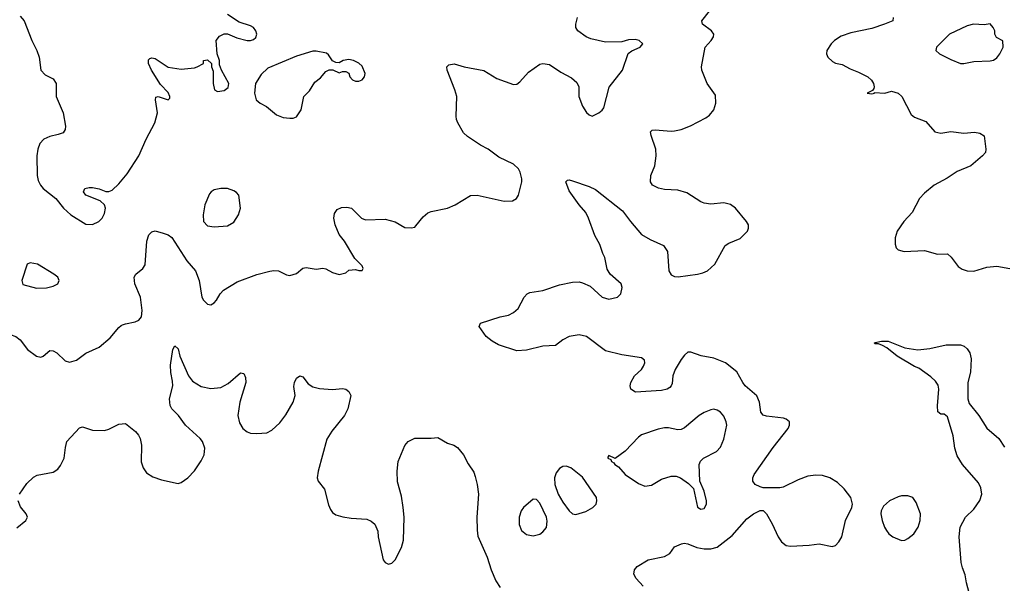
# Model space of a CAD drawing. Header units: inches. Extents: x 1834610 to 2027685, y 642842 to 774116.
# Tile 80 of 256: x 1893047 to 1899036, y 678428 to 681858. Entities that reach past the tile are written whole.
import ezdxf

# ---------------------------------------------------------------- set-up
doc = ezdxf.new("R2010")
doc.units = ezdxf.units.IN
doc.header["$MEASUREMENT"] = 0
doc.layers.add('B8697', color=7, linetype='Continuous')
doc.layers.add('B8698', color=7, linetype='Continuous')

msp = doc.modelspace()

# ---------------------------------------------------------------- linework, layer by layer
at = {"layer": 'B8697', "color": 5}
for points, elevation in [([(1892812.4, 680000), (1892870, 679970.3), (1892990, 679942), (1893024, 679930), (1893050.2, 679910.2), (1893094.9, 679850), (1893150, 679810.5), (1893175.5, 679804.5), (1893190, 679810.8), (1893230, 679844), (1893250, 679843), (1893273.4, 679830), (1893322.7, 679782.7), (1893350, 679773.4), (1893393.4, 679786.6), (1893450, 679827.7), (1893530, 679864.9), (1893597.8, 679922.2), (1893650, 679985.5), (1893663.9, 679996.1), (1893673.2, 680000)], 440), ([(1896839.6, 678410), (1896797.4, 678457.4), (1896783.3, 678483.3), (1896785.6, 678510), (1896802.9, 678530), (1896869.1, 678570.9), (1896970, 678591.7), (1897002, 678610), (1897030, 678650.8), (1897071.5, 678668.5), (1897088.3, 678671.7), (1897110, 678668.8), (1897166.7, 678646.7), (1897210, 678636.8), (1897250, 678637.2), (1897290, 678647.8), (1897380.7, 678719.3), (1897470, 678819.6), (1897510, 678851.7), (1897550, 678870.4), (1897570, 678870.4), (1897590, 678850.6), (1897624.6, 678790), (1897660.2, 678710), (1897681, 678681), (1897710, 678658.3), (1897734.9, 678654.9), (1897850, 678659.7), (1897910, 678669.1), (1897988.3, 678651.7), (1898010, 678658), (1898030, 678679.5), (1898047.7, 678710), (1898070.8, 678810), (1898107.8, 678890), (1898112, 678910), (1898101.6, 678950), (1898062.4, 679002.4), (1898021.3, 679041.3), (1897974, 679070), (1897930, 679083.5), (1897890, 679085.3), (1897840.4, 679079.6), (1897782.2, 679057.8), (1897690, 679013), (1897670, 679008.2), (1897570, 679009.6), (1897550, 679014.5), (1897521.2, 679030), (1897507, 679050), (1897507, 679070), (1897514, 679090), (1897630, 679254.9), (1897721.6, 679370), (1897729.6, 679390), (1897729.4, 679410), (1897710, 679427), (1897693.1, 679433.1), (1897590, 679444.1), (1897570, 679451.1), (1897555.3, 679470), (1897546, 679530), (1897529.8, 679569.8), (1897460.4, 679630), (1897445.1, 679650), (1897410, 679715.6), (1897339.7, 679770), (1897270, 679797.2), (1897192.8, 679812.8), (1897130, 679835.1), (1897110, 679833.6), (1897090, 679816.2), (1897070, 679789.6), (1897033.8, 679730), (1897020.2, 679690), (1897015.4, 679644.6), (1897010.4, 679630), (1897000.6, 679619.4), (1896986, 679610), (1896950, 679601.1), (1896792.1, 679592.1), (1896765.2, 679610), (1896760.9, 679630), (1896763.7, 679650), (1896786.6, 679690), (1896829.3, 679730), (1896842, 679750), (1896849.4, 679770), (1896846.8, 679786.8), (1896830, 679800.7), (1896710, 679818.9), (1896610, 679842.9), (1896494.3, 679930), (1896450, 679940.3), (1896390, 679929.7), (1896350.5, 679910), (1896305.1, 679874.9), (1896230, 679870.9), (1896130, 679847.6), (1896070, 679842.9), (1895960.1, 679880.1), (1895921.2, 679901.2), (1895885.2, 679930), (1895842, 679990), (1895845.8, 680000)], 420), ([(1898822.7, 678370), (1898806, 678430), (1898798.9, 678478.9), (1898781.5, 678521.4), (1898773.9, 678553.9), (1898761.6, 678710), (1898767.6, 678770), (1898799.5, 678830), (1898850, 678879.3), (1898887.4, 678932.6), (1898899.8, 678970), (1898894.2, 679010), (1898878.9, 679038.9), (1898781.8, 679150), (1898750, 679204.5), (1898736, 679250), (1898724.6, 679324.6), (1898690, 679442), (1898670, 679457.2), (1898650, 679457.2), (1898632.3, 679472.3), (1898628.9, 679508.9), (1898638.5, 679610), (1898632.7, 679632.7), (1898617.5, 679657.5), (1898590, 679684.7), (1898517.1, 679737.1), (1898490, 679748.2), (1898384.2, 679810), (1898320.5, 679860.5), (1898294.8, 679874.8), (1898270, 679885.2), (1898250, 679885.2), (1898244, 679890), (1898250, 679894), (1898290, 679900.7), (1898330, 679901.3), (1898430, 679860.8), (1898510, 679848.4), (1898582.4, 679857.6), (1898681.5, 679878.5), (1898770, 679879.3), (1898791.5, 679871.6), (1898810, 679855.5), (1898825.3, 679830), (1898834.8, 679794.8), (1898830, 679712.7), (1898815, 679650), (1898814.6, 679550), (1898823, 679523), (1898880.9, 679450), (1898930, 679372.7), (1899002.8, 679310), (1899036.3, 679256.3)], 380), ([(1893046, 678970), (1893090, 679035.5), (1893130, 679074.9), (1893153.4, 679086.6), (1893250, 679104), (1893278.4, 679121.6), (1893296.1, 679143.9), (1893318, 679190), (1893324.9, 679255.1), (1893334, 679290), (1893410, 679374), (1893430, 679380.7), (1893490, 679360.7), (1893562, 679358), (1893590, 679366.8), (1893650, 679396.3), (1893690, 679400.7), (1893752, 679352), (1893770.3, 679330.4), (1893780.5, 679310), (1893788.6, 679268.6), (1893786.6, 679166.6), (1893797.6, 679130), (1893819.3, 679099.3), (1893856.2, 679076.2), (1893910, 679057.1), (1894010, 679036), (1894030, 679041), (1894070, 679070.8), (1894110, 679113.4), (1894150, 679173), (1894169.7, 679210), (1894172.8, 679250), (1894158.7, 679290), (1894145.4, 679310), (1894055.8, 679390), (1894012.8, 679450), (1893972.8, 679490), (1893962.7, 679510), (1893958.7, 679550), (1893978.2, 679630), (1893977.1, 679657.1), (1893965.7, 679710), (1893964.7, 679755.3), (1893978.4, 679850), (1893990, 679874), (1894010, 679854.8), (1894022, 679810), (1894073.8, 679690), (1894099, 679659), (1894150, 679626.3), (1894210, 679612.8), (1894270, 679619), (1894316, 679644), (1894390, 679708.2), (1894410, 679704), (1894420.7, 679680.7), (1894423.1, 679650), (1894386.7, 679530), (1894374.3, 679450), (1894384.3, 679404.3), (1894404.4, 679370), (1894430, 679350.4), (1894450, 679342.6), (1894490, 679338.7), (1894550, 679343.8), (1894580.1, 679359.9), (1894630, 679404.9), (1894666.7, 679453.3), (1894711.3, 679530), (1894722, 679570), (1894715.3, 679624.7), (1894717.6, 679650), (1894730, 679677.3), (1894750, 679690.7), (1894770, 679684), (1894802.3, 679642.3), (1894830, 679623.8), (1894870, 679613), (1894950, 679607.7), (1895010, 679613.4), (1895031.3, 679610), (1895050, 679596), (1895060.5, 679570), (1895043.1, 679490), (1895023.1, 679450), (1894945.5, 679354.5), (1894915.3, 679304.7), (1894862, 679110), (1894857, 679070), (1894862.4, 679050), (1894900.9, 679000.9), (1894925.1, 678905.1), (1894936.7, 678876.7), (1894950, 678859.3), (1894970, 678844.4), (1895011.8, 678831.8), (1895063.6, 678823.6), (1895157.6, 678817.6), (1895185.8, 678805.8), (1895207.9, 678787.9), (1895225.2, 678745.2), (1895228, 678710), (1895258, 678570), (1895270, 678554), (1895290, 678545.5), (1895310, 678550.6), (1895331.6, 678570), (1895370, 678646.8), (1895382.4, 678690), (1895384.7, 678830), (1895379.7, 678890), (1895370, 678958), (1895345.6, 679045.6), (1895343.6, 679110), (1895349.6, 679170), (1895390, 679266), (1895410, 679290.8), (1895450, 679310.7), (1895549.3, 679310.7), (1895590, 679316), (1895650, 679280.7), (1895687.9, 679267.9), (1895710, 679254.8), (1895746.8, 679210), (1895775.2, 679155.2), (1895810, 679104.7), (1895818.3, 679078.3), (1895830.2, 679030), (1895837.4, 678970), (1895826.7, 678830), (1895828.9, 678751.1), (1895834.5, 678714.5), (1895890, 678586.8), (1895914, 678510), (1895943.4, 678443.4), (1895970, 678402.8)], 420), ([(1893030, 678765.7), (1893085.2, 678810), (1893094, 678830), (1893086.6, 678850), (1893052.7, 678892.7), (1893036.9, 678930)], 420)]:
    msp.add_lwpolyline(points, dxfattribs=dict(at, elevation=elevation))
for points, elevation in [([(1897270, 679487.3), (1897250, 679484.2), (1897210, 679468), (1897180.4, 679450), (1897090, 679374.5), (1897070, 679363.7), (1897050, 679362), (1896994.2, 679374.2), (1896970, 679374.3), (1896930, 679366.6), (1896830, 679332.2), (1896810, 679317.4), (1896730, 679232.7), (1896670, 679188), (1896630, 679206), (1896623.6, 679196.4), (1896624.7, 679190), (1896642, 679182), (1896646, 679170), (1896661, 679161), (1896666.8, 679150), (1896690, 679136), (1896730.4, 679090), (1896810, 679035.3), (1896850, 679018.4), (1896890, 679024.4), (1896950, 679062), (1897010, 679079.3), (1897039.9, 679079.9), (1897066, 679070), (1897114.4, 679034.4), (1897144.9, 679004.9), (1897170.7, 678890.7), (1897190, 678878.8), (1897210, 678882.8), (1897223.7, 678910), (1897223.7, 678930), (1897210, 678988), (1897183.7, 679050), (1897179.6, 679150), (1897188.2, 679171.8), (1897206, 679190), (1897286, 679230), (1897310, 679257.3), (1897330, 679304.7), (1897347.3, 679390), (1897345.1, 679410), (1897330, 679445.2), (1897310, 679469.3), (1897290, 679482)], 440), ([(1896370, 679141), (1896350, 679139.2), (1896330, 679127.4), (1896310, 679100.5), (1896300.5, 679070), (1896303, 679030), (1896322.7, 678970), (1896350, 678922.2), (1896390, 678869.1), (1896410, 678851.7), (1896430, 678847), (1896490, 678865.3), (1896534, 678890), (1896553, 678910), (1896557.7, 678930), (1896554.5, 678950), (1896470, 679074.3), (1896399.5, 679130)], 440), ([(1896170, 678939.5), (1896110.6, 678890), (1896097.1, 678870), (1896084.4, 678830), (1896085.1, 678785.1), (1896099.1, 678750), (1896130, 678724.9), (1896170, 678717.1), (1896210, 678726.4), (1896230, 678740.5), (1896251.6, 678768.4), (1896254.5, 678805.5), (1896251.1, 678830), (1896210, 678914.7), (1896190, 678938.7)], 440), ([(1898450, 678960.5), (1898410, 678959.7), (1898390, 678954.7), (1898338, 678930), (1898302, 678898), (1898286.7, 678870), (1898285.7, 678850), (1898294, 678810), (1898307.3, 678770), (1898319.1, 678750), (1898334.3, 678730), (1898358.7, 678710), (1898410, 678688.1), (1898430, 678690.3), (1898450, 678700.9), (1898485.7, 678730), (1898512.3, 678770), (1898525, 678810), (1898526.2, 678850), (1898500.7, 678920.7), (1898479.3, 678950)], 420)]:
    msp.add_lwpolyline(points, close=True, dxfattribs=dict(at, elevation=elevation))
at = {"layer": 'B8698', "color": 5}
for points, elevation in [([(1893050, 681878), (1893074, 681850), (1893121.3, 681730), (1893150.7, 681669.3), (1893164.9, 681630), (1893174.8, 681550), (1893202, 681522), (1893250, 681497.3), (1893268, 681470), (1893268.5, 681390), (1893310.4, 681290), (1893325.5, 681210), (1893324, 681190), (1893310.4, 681169.6), (1893282, 681158), (1893230, 681146), (1893194.8, 681130), (1893170, 681105.2), (1893157.6, 681070), (1893152.2, 681030), (1893153.7, 680910), (1893159.2, 680879.2), (1893172.7, 680850), (1893190, 680830.5), (1893267.7, 680770), (1893314, 680710), (1893358.8, 680670), (1893450, 680613.4), (1893490, 680610.7), (1893528.7, 680630), (1893549.5, 680650.5), (1893562.5, 680677.5), (1893569.3, 680710), (1893562.7, 680730), (1893535.6, 680755.6), (1893448.7, 680790), (1893435.3, 680810), (1893444, 680830), (1893470, 680837.3), (1893490, 680836.3), (1893530, 680827.7), (1893570, 680812.7), (1893590, 680812.4), (1893610, 680820.4), (1893650, 680858.4), (1893700.9, 680919.1), (1893771.8, 681030), (1893816.4, 681130), (1893868, 681230), (1893884.7, 681290), (1893872.7, 681370), (1893874.6, 681385.4), (1893890, 681390.5), (1893950, 681370.8), (1893959.6, 681380.4), (1893960.7, 681390), (1893950, 681414), (1893904, 681464), (1893848.2, 681550), (1893829.5, 681590), (1893830, 681614), (1893838, 681622), (1893850, 681624.7), (1893870, 681621), (1893950, 681568.2), (1894030, 681557.3), (1894110, 681564.7), (1894126, 681570), (1894166, 681590), (1894166, 681610), (1894190, 681614), (1894214, 681590), (1894214, 681570), (1894223.6, 681543.6), (1894224, 681470), (1894231.1, 681431.1), (1894250, 681421), (1894290, 681426.8), (1894315.5, 681444.5), (1894319.3, 681470), (1894274, 681550), (1894263.1, 681583.1), (1894262, 681610), (1894248, 681650), (1894242, 681730), (1894263.2, 681756.8), (1894290, 681771), (1894310, 681771.3), (1894367.5, 681747.5), (1894430, 681730.6), (1894450, 681730.7), (1894470, 681737.3), (1894482.7, 681750), (1894489.2, 681770), (1894482.7, 681790), (1894469, 681810), (1894450, 681820.9), (1894382, 681842), (1894310, 681888.7)], 460), ([(1893673.2, 680000), (1893690, 680007), (1893750, 680018.4), (1893772, 680030), (1893787.3, 680050), (1893792.6, 680087.4), (1893782.8, 680170), (1893748.3, 680250), (1893743, 680290), (1893754, 680310), (1893796.4, 680343.6), (1893810, 680366.8), (1893820.5, 680510), (1893832.1, 680547.9), (1893850, 680567.2), (1893870, 680572.6), (1893919.3, 680559.3), (1893950, 680549.2), (1893971.7, 680531.7), (1894063.5, 680390), (1894116.5, 680330), (1894137.7, 680270), (1894154, 680170), (1894164.9, 680150), (1894190, 680126.8), (1894210, 680122), (1894230, 680134), (1894243.7, 680150), (1894267, 680190), (1894287.4, 680212.6), (1894370, 680262.6), (1894490, 680307.4), (1894568.1, 680328.1), (1894592.3, 680332.3), (1894622, 680330), (1894670, 680304.9), (1894690, 680300.5), (1894730, 680313.4), (1894770, 680344.9), (1894790, 680350.6), (1894850, 680340.5), (1894890, 680344.9), (1894910, 680342), (1894950, 680319.1), (1894990, 680306.8), (1895030, 680318), (1895050, 680334), (1895090, 680338), (1895110, 680331.3), (1895130, 680332), (1895136, 680344), (1895130, 680359), (1895085.4, 680405.4), (1895023.5, 680510), (1894989.7, 680550), (1894965.1, 680610), (1894957, 680650), (1894961.2, 680678.8), (1894978, 680702), (1895004.4, 680715.6), (1895037.5, 680717.5), (1895064.7, 680710), (1895126.8, 680650), (1895150, 680639.1), (1895270, 680644), (1895330, 680627.3), (1895390, 680594), (1895429.1, 680590.9), (1895450, 680596), (1895457.5, 680602.5), (1895501.2, 680658.8), (1895530, 680682.8), (1895549.5, 680690.5), (1895649.5, 680710.5), (1895695.3, 680730), (1895790, 680786.8), (1895830, 680790.8), (1895993.7, 680753.7), (1896044.1, 680755.9), (1896069, 680770), (1896080.9, 680790), (1896101.6, 680870), (1896101.6, 680890), (1896092, 680930), (1896082, 680950), (1896050, 680977.6), (1895961.1, 681021.1), (1895897.2, 681070), (1895850, 681094), (1895770, 681147), (1895747, 681170), (1895712.7, 681230), (1895703.7, 681250), (1895702, 681270), (1895705.1, 681390), (1895694.7, 681430), (1895647, 681550), (1895646, 681570), (1895656.5, 681583.5), (1895690, 681588), (1895750, 681570.4), (1895870, 681548), (1895950, 681499.3), (1896050, 681463.8), (1896070, 681466), (1896090, 681479.1), (1896142.3, 681537.8), (1896210, 681586.8), (1896230, 681590.7), (1896270, 681584), (1896339, 681539), (1896403.8, 681503.8), (1896435.2, 681475.2), (1896447.3, 681450), (1896447.7, 681390), (1896470, 681331.3), (1896493.7, 681293.7), (1896510, 681278), (1896530, 681271.3), (1896570, 681290.8), (1896590, 681306.8), (1896599.1, 681320.9), (1896632.7, 681447.3), (1896713.3, 681550), (1896747.6, 681652.4), (1896770, 681667.3), (1896822, 681690), (1896838, 681710), (1896815.3, 681730), (1896790, 681736.9), (1896750, 681734.3), (1896710, 681723.6), (1896610, 681721.7), (1896520.8, 681740.8), (1896493, 681753), (1896442.7, 681790), (1896429.4, 681810), (1896429.5, 681830), (1896440.9, 681870)], 440), ([(1895845.8, 680000), (1895850, 680010.8), (1895969.8, 680050.2), (1896019.4, 680060.6), (1896050, 680074.9), (1896079.1, 680100.9), (1896115.1, 680170), (1896134, 680190), (1896150, 680197.1), (1896229.6, 680210.4), (1896330, 680244.4), (1896410, 680260.5), (1896450, 680262), (1896470, 680257.3), (1896516.4, 680236.4), (1896590, 680168.7), (1896630, 680156.4), (1896684, 680170), (1896702.7, 680190), (1896711.5, 680228.5), (1896705.1, 680250), (1896639.3, 680310), (1896619.5, 680339.5), (1896606.6, 680410), (1896594.2, 680434.2), (1896576.3, 680490), (1896544.9, 680544.9), (1896507.7, 680650), (1896490, 680684.2), (1896449.7, 680730), (1896390, 680816.2), (1896369.8, 680870), (1896379.5, 680880.5), (1896390, 680883.7), (1896410, 680877.2), (1896510, 680843.2), (1896550, 680823.6), (1896714.1, 680694.1), (1896761.7, 680630), (1896830, 680550.4), (1896881, 680521), (1896963.1, 680483.1), (1896987.2, 680447.2), (1896996.4, 680330), (1897010, 680305.5), (1897030, 680294), (1897052, 680292), (1897170, 680308.2), (1897203.1, 680316.9), (1897230, 680330.2), (1897274.5, 680370), (1897337.2, 680482.8), (1897361.3, 680498.7), (1897430, 680525.3), (1897473.6, 680570), (1897480.7, 680590), (1897479.5, 680610), (1897467.3, 680630), (1897400.7, 680710), (1897370, 680733.6), (1897330, 680742.9), (1897250, 680734.5), (1897210, 680741.6), (1897190, 680749.6), (1897104.4, 680804.4), (1897050, 680819.7), (1896970, 680824), (1896932.1, 680832.1), (1896895.1, 680850), (1896883.6, 680870), (1896886.3, 680910), (1896910.8, 680969.2), (1896919.3, 681030), (1896916.2, 681070), (1896887.8, 681152.2), (1896884.2, 681175.8), (1896894.2, 681185.8), (1896912.7, 681187.3), (1897010, 681178.6), (1897030, 681181.3), (1897070, 681190.3), (1897127.9, 681212.1), (1897220.3, 681259.7), (1897243.3, 681276.7), (1897268.3, 681310), (1897281.1, 681350), (1897278.7, 681398.7), (1897228.5, 681470), (1897197.1, 681550), (1897193.3, 681570), (1897215.5, 681690), (1897253.1, 681730), (1897267.2, 681752.8), (1897268.9, 681770), (1897255.8, 681790), (1897199.7, 681830), (1897196.3, 681850), (1897243.1, 681910)], 420), ([(1898359.3, 681870), (1898358.8, 681850), (1898307.7, 681830), (1898230, 681803.2), (1898101.8, 681778.2), (1898042.9, 681757.1), (1898003.7, 681730), (1897983.7, 681710), (1897956.4, 681670), (1897954.9, 681650), (1897963, 681630), (1897990, 681603.1), (1898010, 681593.4), (1898050, 681584.6), (1898098.2, 681558.2), (1898150, 681539.2), (1898206, 681510), (1898228.4, 681490), (1898240.7, 681470), (1898244.7, 681450), (1898242, 681438), (1898234, 681426), (1898202, 681410), (1898230, 681406), (1898246, 681410), (1898246, 681414), (1898310, 681410.8), (1898350, 681423), (1898390.9, 681410.9), (1898412.9, 681390), (1898470, 681281.6), (1898490, 681264.2), (1898558.5, 681238.6), (1898614.4, 681174.4), (1898650, 681166.4), (1898710, 681177), (1898790, 681167.9), (1898854.1, 681174.1), (1898887.5, 681167.5), (1898913.4, 681150), (1898924.4, 681070), (1898921.3, 681050), (1898903.1, 681030), (1898831.9, 680968.1), (1898750, 680934.4), (1898687.6, 680892.4), (1898610, 680850.6), (1898550, 680802.9), (1898519.3, 680770), (1898474.8, 680685.2), (1898424, 680630), (1898384.6, 680570), (1898372.2, 680530), (1898372.4, 680492.4), (1898378, 680470), (1898390, 680456.3), (1898427.8, 680447.8), (1898550, 680453.1), (1898630, 680431.8), (1898690, 680432.7), (1898713, 680413), (1898755.8, 680355.8), (1898779.5, 680339.5), (1898810, 680328.4), (1898850, 680327), (1898930, 680352.2), (1898990, 680357.4), (1899070, 680343.2)], 420)]:
    msp.add_lwpolyline(points, dxfattribs=dict(at, elevation=elevation))
for points, elevation in [([(1898950, 681833.2), (1898913, 681827), (1898849.5, 681829.5), (1898810, 681820.5), (1898703, 681770), (1898622.8, 681690), (1898618.8, 681670), (1898642.8, 681650), (1898710, 681614.9), (1898769.1, 681590.9), (1898790, 681590.6), (1898850, 681603.7), (1898950, 681606.8), (1898970, 681611), (1898990, 681626), (1899009.4, 681650.6), (1899029, 681690), (1899028, 681728), (1898988, 681750), (1898978, 681770), (1898978, 681790), (1898968.7, 681810)], 440), ([(1894850, 681666), (1894830, 681666), (1894730, 681636.2), (1894557.3, 681562.7), (1894515.8, 681524.2), (1894482, 681470), (1894474.9, 681410), (1894484.9, 681370), (1894508.7, 681348.7), (1894548.5, 681328.5), (1894610, 681278), (1894650, 681263), (1894690, 681258), (1894710, 681259.1), (1894730, 681267.3), (1894759.3, 681310), (1894775.3, 681390), (1894810, 681424.7), (1894842.5, 681477.5), (1894876, 681504), (1894910, 681542), (1894930, 681552), (1894951.6, 681551.6), (1894990, 681534), (1895010, 681542), (1895030, 681542), (1895050, 681532), (1895056, 681510), (1895070.7, 681490.7), (1895090, 681482.8), (1895110, 681482.8), (1895130, 681491), (1895145.2, 681510), (1895149.2, 681530), (1895130, 681575.3), (1895110, 681594), (1895078, 681610), (1895050, 681616), (1895014, 681610), (1894990, 681595.3), (1894970, 681598), (1894950, 681608), (1894924.7, 681644.7), (1894913.2, 681653.2)], 460), ([(1894270, 680829.6), (1894230, 680822), (1894210.8, 680810), (1894202.3, 680797.7), (1894173, 680730), (1894162.4, 680670), (1894165.5, 680630), (1894190, 680604), (1894230, 680598), (1894310, 680602.4), (1894350, 680624.9), (1894378, 680670), (1894389.3, 680710), (1894379, 680790), (1894366.3, 680806.3), (1894350, 680817.2), (1894310, 680829.5)], 460), ([(1893110, 680377.2), (1893092, 680370), (1893061, 680270), (1893065.4, 680245.4), (1893150, 680224), (1893210, 680226.8), (1893250, 680236), (1893278, 680250), (1893288, 680270), (1893278, 680290), (1893255.3, 680310), (1893155.3, 680370)], 460)]:
    msp.add_lwpolyline(points, close=True, dxfattribs=dict(at, elevation=elevation))

doc.saveas('drawing.dxf')
